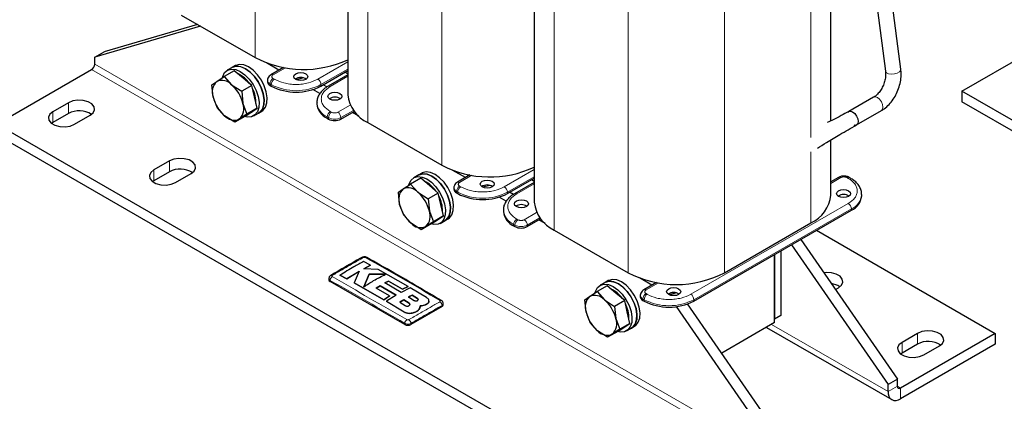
# Model space of a CAD drawing. Header units: millimetres. Extents: x 5 to 418, y 2 to 292.
# Tile 18 of 37: x 226 to 316, y 61 to 96. Entities that reach past the tile are written whole.
import ezdxf

# ---------------------------------------------------------------- set-up
doc = ezdxf.new("R2010")
doc.units = ezdxf.units.MM

msp = doc.modelspace()

# ---------------------------------------------------------------- linework, layer by layer
at = {"color": 7, "linetype": 'Continuous', "lineweight": 18}
for p, q in [((247.8269, 120.2605), (247.8269, 92.2369)), ((258.0658, 114.3497), (258.0658, 86.3261)), ((264.7975, 110.4636), (264.7975, 82.44)), ((298.3992, 105.0054), (298.3992, 84.9545)), ((275.0364, 104.5528), (275.0364, 76.5292)), ((281.7681, 100.6667), (281.7681, 72.6431)), ((290.5362, 100.4662), (290.5362, 72.6431)), ((295.1607, 55.8802), (233.2181, 91.6389)), ((253.5262, 90.2693), (256.2499, 91.8417)), ((294.8778, 55.3903), (232.9353, 91.149)), ((250.584, 91.314), (249.4533, 90.6612)), ((253.8091, 89.7794), (256.2499, 91.1885)), ((256.2499, 90.5354), (254.6576, 89.6162)), ((249.1704, 89.8447), (249.2836, 89.7794)), ((249.1704, 89.7141), (249.1704, 89.8447)), ((249.2836, 89.7794), (249.2836, 89.6488)), ((249.5664, 90.2693), (249.4533, 90.3346)), ((253.8091, 89.6488), (253.8091, 89.7794)), ((230.8139, 88.1283), (230.8139, 87.1484)), ((255.3364, 87.2649), (256.4672, 87.9177)), ((229.3997, 87.3119), (229.3997, 86.332)), ((254.7707, 87.2649), (254.6576, 87.3302)), ((256.7609, 87.4341), (255.6192, 86.775)), ((254.3747, 86.8403), (254.4879, 86.775)), ((254.3747, 86.7097), (254.3747, 86.8403)), ((254.4879, 86.775), (254.4879, 86.6444)), ((255.6192, 86.775), (255.6192, 86.6444)), ((298.3992, 83.6554), (298.3992, 77.1823)), ((240.0063, 82.8216), (240.0063, 81.8418)), ((238.5921, 82.0052), (238.5921, 81.0254)), ((270.4968, 80.4724), (273.2205, 82.0448)), ((267.5546, 81.5171), (266.4238, 80.8643)), ((270.7796, 79.9825), (273.2205, 81.3916)), ((273.2205, 80.7385), (271.6281, 79.8193)), ((301.1286, 81.3051), (300.2151, 80.7778)), ((301.6943, 81.3051), (301.8075, 81.2398)), ((266.141, 80.0478), (266.2541, 79.9825)), ((266.141, 79.9172), (266.141, 80.0478)), ((266.2541, 79.9825), (266.2541, 79.8519)), ((266.537, 80.4724), (266.4238, 80.5377)), ((270.7796, 79.8519), (270.7796, 79.9825)), ((287.4673, 70.6755), (301.8075, 78.9539)), ((272.307, 77.468), (273.4377, 78.1208)), ((287.7502, 70.1856), (302.0903, 78.464)), ((302.0903, 78.464), (302.0903, 78.3333)), ((271.7413, 77.468), (271.6281, 77.5333)), ((273.7314, 77.6372), (272.5898, 76.9781)), ((271.3453, 77.0434), (271.4584, 76.9781)), ((271.3453, 76.9128), (271.3453, 77.0434)), ((271.4584, 76.9781), (271.4584, 76.8475)), ((272.5898, 76.9781), (272.5898, 76.8475)), ((254.6434, 71.8409), (254.6434, 71.9428)), ((284.5252, 71.7202), (283.3944, 71.0674)), ((262.5978, 70.2951), (262.5978, 70.2886)), ((283.1116, 70.2509), (283.2247, 70.1856)), ((283.1116, 70.1203), (283.1116, 70.2509)), ((283.2247, 70.1856), (283.2247, 70.055)), ((283.5075, 70.6755), (283.3944, 70.7408)), ((287.7502, 70.055), (287.7502, 70.1856)), ((261.3828, 69.0627), (261.3828, 69.0562)), ((261.8302, 69.8633), (261.8302, 69.8568)), ((264.8258, 69.555), (264.8258, 69.6569)), ((261.4317, 67.9222), (261.4317, 68.0241)), ((261.9973, 67.9222), (261.9973, 68.0241)), ((294.8211, 67.9305), (305.4278, 61.8073)), ((308.1149, 67.1139), (308.1149, 66.1341)), ((306.7006, 66.2975), (306.7006, 65.3177)), ((305.4278, 61.8073), (306.2764, 62.2972)), ((306.2764, 62.2971), (306.5592, 62.1338)), ((306.5592, 62.1338), (306.5592, 61.154))]:
    msp.add_line(p, q, dxfattribs=at)
at = {"color": 7, "linetype": 'Continuous', "lineweight": 25}
for p, q in [((256.2499, 115.8113), (256.2499, 88.8569)), ((306.5932, 91.1799), (304.2956, 108.9576)), ((302.9671, 108.2209), (305.1929, 90.9989)), ((273.2205, 106.0145), (273.2205, 79.06)), ((300.2151, 86.472), (300.2151, 106.0537)), ((241.0953, 96.123), (247.8269, 92.2369)), ((242.8454, 95.1126), (233.2181, 92.2921)), ((242.5682, 95.2727), (234.0666, 92.782)), ((312.1457, 89.1872), (320.7724, 94.1672)), ((233.2181, 92.2921), (234.0666, 92.782)), ((233.2181, 91.6389), (233.2181, 92.2921)), ((246.0189, 91.5141), (245.7361, 91.3508)), ((249.9862, 91.1041), (248.8499, 91.7601)), ((224.3086, 86.1689), (232.9353, 91.149)), ((245.9199, 91.0413), (244.9996, 90.51)), ((245.7361, 91.3508), (245.2835, 91.0895)), ((246.7156, 90.3705), (245.9199, 91.0413)), ((250.4022, 91.3442), (249.2533, 90.681)), ((253.8091, 89.6488), (256.2499, 91.0578)), ((256.2499, 90.6707), (254.4576, 89.636)), ((256.2499, 90.7541), (255.9868, 90.906)), ((243.8869, 89.7722), (244.317, 90.0682)), ((244, 88.6597), (243.8869, 89.7722)), ((244.317, 90.0682), (244.9996, 90.51)), ((244.9996, 90.51), (245.6691, 89.7664)), ((245.6691, 89.7664), (246.5911, 89.1686)), ((247.5113, 89.6998), (246.5911, 89.1686)), ((247.5113, 89.6998), (246.7156, 90.3705)), ((247.7507, 88.6602), (247.5113, 89.6998)), ((248.9361, 90.1713), (248.9361, 90.0406)), ((249.1704, 89.7141), (249.2836, 89.6488)), ((252.2185, 90.3976), (251.5612, 90.2302)), ((254.3507, 89.5643), (254.0067, 89.7628)), ((246.5911, 89.1686), (246.7041, 88.0561)), ((253.7, 88.9602), (253.0625, 89.3282)), ((374.0883, 53.4285), (312.1457, 89.1872)), ((312.1457, 89.1872), (312.1457, 88.2073)), ((230.8139, 88.1283), (229.3997, 87.3119)), ((244.3656, 87.693), (244, 88.6597)), ((246.7041, 88.0561), (247.0698, 87.0894)), ((247.99, 87.6206), (247.7507, 88.6602)), ((253.4375, 88.1466), (253.4375, 88.0159)), ((304.1132, 88.6304), (301.8505, 87.3242)), ((374.0883, 52.4486), (312.1457, 88.2073)), ((230.8139, 87.1484), (229.3997, 86.332)), ((231.3796, 86.1689), (232.7938, 86.9853)), ((245.0351, 86.9494), (244.3656, 87.693)), ((245.9571, 86.3516), (245.0351, 86.9494)), ((247.0698, 87.0894), (246.3871, 86.6476)), ((246.8773, 86.8828), (247.4336, 87.2517)), ((247.99, 87.6206), (247.0698, 87.0894)), ((247.4164, 87.2403), (247.4833, 87.2789)), ((247.4336, 87.2517), (247.99, 87.6206)), ((247.6833, 86.9325), (248.1359, 87.1937)), ((248.1359, 87.1937), (248.4187, 87.357)), ((255.6192, 86.6444), (256.8311, 87.3439)), ((257.24, 86.9166), (256.6654, 87.2483)), ((256.8084, 87.3309), (256.836, 87.3379)), ((302.5564, 86.1013), (304.8192, 87.4076)), ((286.2511, 50.4102), (224.3086, 86.1689)), ((229.3997, 86.332), (229.2762, 86.2505)), ((246.8773, 86.8828), (245.9571, 86.3516)), ((246.3871, 86.6476), (245.9571, 86.3516)), ((254.3747, 86.7097), (254.4879, 86.6444)), ((258.0658, 86.3261), (264.7975, 82.44)), ((286.2511, 49.4304), (224.3086, 85.1891)), ((300.2151, 79.7131), (300.2151, 84.7374)), ((240.0063, 82.8216), (238.5921, 82.0052)), ((240.0063, 81.8418), (238.5921, 81.0254)), ((240.572, 80.8622), (241.9862, 81.6787)), ((262.9895, 81.7172), (262.7066, 81.5539)), ((266.9568, 81.3072), (265.8204, 81.9632)), ((238.5921, 81.0254), (238.4686, 80.9438)), ((261.2875, 80.2713), (261.9702, 80.7131)), ((262.8904, 81.2444), (261.9702, 80.7131)), ((261.9702, 80.7131), (262.6396, 79.9695)), ((262.7066, 81.5539), (262.2541, 81.2926)), ((263.6861, 80.5737), (262.8904, 81.2444)), ((267.3728, 81.5473), (266.2239, 80.8841)), ((270.7796, 79.8519), (273.2205, 81.2609)), ((273.2205, 80.8738), (271.4282, 79.8391)), ((273.2205, 80.9572), (272.9574, 81.1091)), ((300.9287, 81.3249), (300.2151, 80.913)), ((302.0074, 81.2596), (301.8943, 81.3249)), ((260.8575, 79.9753), (261.2875, 80.2713)), ((260.9705, 78.8628), (260.8575, 79.9753)), ((262.6396, 79.9695), (263.5616, 79.3717)), ((264.4819, 79.9029), (263.5616, 79.3717)), ((264.4819, 79.9029), (263.6861, 80.5737)), ((264.7212, 78.8633), (264.4819, 79.9029)), ((265.9067, 80.3744), (265.9067, 80.2437)), ((266.141, 79.9172), (266.2541, 79.8519)), ((269.1891, 80.6007), (268.5318, 80.4333)), ((271.3212, 79.7674), (270.9772, 79.9659)), ((303.0276, 79.6396), (303.0276, 79.7702)), ((263.5616, 79.3717), (263.6747, 78.2592)), ((270.6706, 79.1633), (270.0331, 79.5313)), ((261.3362, 77.8961), (260.9705, 78.8628)), ((263.6747, 78.2592), (264.0404, 77.2925)), ((264.9606, 77.8237), (264.7212, 78.8633)), ((270.408, 78.3497), (270.408, 78.219)), ((287.7502, 70.055), (302.0903, 78.3333)), ((262.0056, 77.1525), (261.3362, 77.8961)), ((262.9276, 76.5547), (262.0056, 77.1525)), ((263.8479, 77.0859), (262.9276, 76.5547)), ((264.0404, 77.2925), (263.3577, 76.8507)), ((263.8479, 77.0859), (264.4042, 77.4548)), ((264.9606, 77.8237), (264.0404, 77.2925)), ((264.387, 77.4434), (264.4539, 77.482)), ((264.4042, 77.4548), (264.9606, 77.8237)), ((264.6539, 77.1356), (265.1064, 77.3968)), ((265.1064, 77.3968), (265.3893, 77.5601)), ((272.5898, 76.8475), (273.8016, 77.5471)), ((274.2106, 77.1197), (273.636, 77.4514)), ((273.779, 77.534), (273.8065, 77.541)), ((290.5362, 72.6431), (298.3992, 77.1823)), ((263.3577, 76.8507), (262.9276, 76.5547)), ((271.3453, 76.9128), (271.4584, 76.8475)), ((275.0364, 76.5292), (281.7681, 72.6431)), ((298.9208, 76.5036), (315.1859, 67.1139)), ((297.4858, 75.6752), (306.2764, 62.9504)), ((295.6698, 74.6269), (295.6698, 68.747)), ((296.6372, 75.1854), (305.4278, 62.4606)), ((258.3114, 73.3262), (257.6893, 73.663)), ((295.1041, 74.3003), (295.1041, 68.4205)), ((295.1041, 68.0938), (295.1041, 74.3003)), ((256.1576, 72.0858), (257.2831, 72.7692)), ((257.2831, 72.7626), (256.1576, 72.0792)), ((257.2831, 72.7692), (256.8424, 71.712)), ((257.7081, 73.0066), (258.3114, 73.3262)), ((258.3114, 73.3196), (257.7081, 73)), ((259.0193, 72.9385), (257.7081, 73.0066)), ((258.3114, 73.3262), (258.3114, 73.3196)), ((261.7339, 71.3893), (259.0193, 72.9385)), ((254.5263, 72.1057), (254.5263, 72.0042)), ((261.4317, 67.9222), (254.6434, 71.8409)), ((255.5359, 72.4211), (256.1576, 72.0858)), ((255.5359, 72.4211), (255.5359, 72.4146)), ((256.1576, 72.0792), (255.5359, 72.4146)), ((256.1576, 72.0858), (256.1576, 72.0792)), ((256.8424, 71.712), (259.5297, 70.181)), ((256.8424, 71.712), (256.8424, 71.7055)), ((259.5297, 70.1744), (256.8424, 71.7055)), ((258.1887, 72.5098), (257.7112, 71.3579)), ((257.7112, 71.3513), (258.1887, 72.5032)), ((259.694, 72.4943), (258.1887, 72.5098)), ((258.1887, 72.5098), (258.1887, 72.5032)), ((258.1887, 72.5032), (259.694, 72.4877)), ((259.6283, 71.7128), (259.9545, 71.8835)), ((259.9545, 71.877), (259.6283, 71.7063)), ((261.0934, 70.8526), (259.6283, 71.7128)), ((259.9545, 71.8835), (261.223, 71.1431)), ((259.9545, 71.8835), (259.9545, 71.877)), ((261.223, 71.1366), (259.9545, 71.877)), ((279.6772, 71.757), (279.2246, 71.4957)), ((279.96, 71.9203), (279.6772, 71.757)), ((283.9274, 71.5103), (282.791, 72.1663)), ((284.3433, 71.7504), (283.1944, 71.0872)), ((258.8227, 71.2326), (259.1833, 71.4577)), ((259.1833, 71.4512), (258.8227, 71.226)), ((260.0399, 70.5226), (258.8227, 71.2326)), ((259.1833, 71.4577), (260.648, 70.5975)), ((259.1833, 71.4577), (259.1833, 71.4512)), ((260.648, 70.5909), (259.1833, 71.4512)), ((261.9305, 71.2729), (261.0934, 70.8526)), ((261.223, 71.1431), (261.7339, 71.3893)), ((261.7339, 71.3827), (261.223, 71.1366)), ((261.223, 71.1431), (261.223, 71.1366)), ((261.7339, 71.3893), (261.7339, 71.3827)), ((263.4267, 70.3707), (261.9305, 71.2729)), ((278.2581, 70.4744), (278.9408, 70.9162)), ((279.861, 71.4475), (278.9408, 70.9162)), ((278.9408, 70.9162), (279.6102, 70.1726)), ((280.6567, 70.7768), (279.861, 71.4475)), ((286.1596, 70.8038), (285.5024, 70.6364)), ((300.6317, 71.1214), (300.9024, 71.2776)), ((259.5297, 70.181), (260.0399, 70.5226)), ((260.0399, 70.5161), (259.5297, 70.1744)), ((259.5297, 70.181), (259.5297, 70.1744)), ((260.648, 70.5975), (259.7771, 70.0344)), ((259.7771, 70.0344), (261.3828, 69.0627)), ((259.7771, 70.0344), (259.7771, 70.0278)), ((261.3828, 69.0562), (259.7771, 70.0278)), ((260.0399, 70.5226), (260.0399, 70.5161)), ((261.3378, 70.1729), (260.9771, 69.9522)), ((260.9771, 69.9457), (261.3378, 70.1664)), ((260.9771, 69.9522), (261.4696, 69.6453)), ((261.8302, 69.8633), (261.3378, 70.1729)), ((261.3378, 70.1729), (261.3378, 70.1664)), ((261.3378, 70.1664), (261.8302, 69.8568)), ((262.1053, 70.6016), (261.7897, 70.432)), ((261.7897, 70.4255), (262.1053, 70.595)), ((261.7897, 70.432), (262.2821, 70.1228)), ((262.5978, 70.2951), (262.1053, 70.6016)), ((262.1053, 70.6016), (262.1053, 70.595)), ((262.1053, 70.595), (262.5978, 70.2886)), ((263.6407, 70.0588), (263.6407, 70.0653)), ((277.8281, 70.1784), (278.2581, 70.4744)), ((277.9411, 69.0659), (277.8281, 70.1784)), ((279.6102, 70.1726), (280.5322, 69.5748)), ((281.4524, 70.106), (280.5322, 69.5748)), ((281.4524, 70.106), (280.6567, 70.7768)), ((281.6918, 69.0664), (281.4524, 70.106)), ((282.8772, 70.5775), (282.8772, 70.4468)), ((283.1116, 70.1203), (283.2247, 70.055)), ((264.8258, 69.555), (261.9973, 67.9222)), ((262.7985, 69.4115), (262.8369, 69.6301)), ((262.828, 69.5728), (262.7985, 69.4049)), ((262.7985, 69.4115), (262.7985, 69.4049)), ((262.8408, 69.572), (262.8408, 69.5786)), ((263.4267, 69.7687), (263.4267, 69.7622)), ((264.9429, 69.7183), (264.9429, 69.8197)), ((278.3068, 68.0992), (277.9411, 69.0659)), ((280.5322, 69.5748), (280.6453, 68.4623)), ((281.9311, 68.0268), (281.6918, 69.0664)), ((295.1607, 56.5334), (286.1645, 69.5557)), ((296.0092, 57.0233), (287.1858, 69.7955)), ((262.1234, 68.9691), (262.1234, 68.9626)), ((280.6453, 68.4623), (281.0109, 67.4956)), ((295.6698, 68.747), (295.1041, 68.4205)), ((278.9762, 67.3556), (278.3068, 68.0992)), ((279.8982, 66.7578), (278.9762, 67.3556)), ((280.8184, 67.289), (279.8982, 66.7578)), ((281.0109, 67.4956), (280.3283, 67.0538)), ((280.8184, 67.289), (281.3748, 67.6579)), ((281.9311, 68.0268), (281.0109, 67.4956)), ((281.3575, 67.6465), (281.4245, 67.6851)), ((281.3748, 67.6579), (281.9311, 68.0268)), ((281.6245, 67.3387), (282.077, 67.5999)), ((282.077, 67.5999), (282.3598, 67.7632)), ((295.1041, 68.0938), (290.2837, 65.3111)), ((294.3523, 67.6599), (305.7593, 61.0748)), ((280.3283, 67.0538), (279.8982, 66.7578)), ((315.1859, 67.1139), (306.5592, 62.1338)), ((308.1149, 67.1139), (306.7006, 66.2975)), ((315.1859, 67.1139), (315.1859, 66.1341)), ((315.1859, 66.1341), (306.5592, 61.154)), ((308.1149, 66.1341), (306.7006, 65.3177)), ((308.6805, 65.1546), (310.0948, 65.971)), ((306.7006, 65.3177), (306.5771, 65.2361)), ((306.2764, 62.9504), (305.4278, 62.4606)), ((306.2764, 62.2972), (306.2764, 62.9504)), ((305.4278, 61.8073), (305.4278, 62.4606))]:
    msp.add_line(p, q, dxfattribs=at)
at = {"color": 7, "linetype": 'Continuous', "lineweight": 25, "flags": 128}
for points in [[(248.0978, 90.03), (247.7537, 90.5174), (247.3582, 90.9266), (246.9361, 91.2319), (246.5141, 91.414), (246.1185, 91.4615), (245.7744, 91.3715), (245.7361, 91.3508)], [(245.7361, 91.3508), (245.7615, 91.3648), (246.103, 91.4605), (246.4969, 91.4187), (246.9184, 91.242), (247.3409, 90.9416), (247.7381, 90.5362), (248.0848, 90.0515), (248.3593, 89.5177), (248.5444, 88.9686), (248.6285, 88.4385), (248.6062, 87.9608), (248.4789, 87.5656), (248.2547, 87.2775), (248.1359, 87.1937)], [(248.3806, 90.1933), (248.0365, 90.6807), (247.641, 91.0899), (247.219, 91.3952), (246.7969, 91.5773), (246.4014, 91.6248), (246.0572, 91.5348), (246.0189, 91.5141)], [(244.8393, 90.4458), (244.8641, 90.5321), (245.0412, 90.8764), (245.3089, 91.1036), (245.6505, 91.1993), (246.0444, 91.1574), (246.4658, 90.9808), (246.8884, 90.6803), (247.2855, 90.275), (247.6322, 89.7902), (247.9068, 89.2565), (248.0919, 88.7073), (248.1759, 88.1773), (248.1536, 87.6996), (248.0264, 87.3043), (247.8022, 87.0163), (247.4951, 86.8536), (247.1245, 86.8264), (246.8712, 86.8793)], [(251.518, 90.7755), (251.7257, 90.8556), (251.9706, 90.8837), (252.2155, 90.8556), (252.4231, 90.7755), (252.5619, 90.6556), (252.6106, 90.5142), (252.5619, 90.3728), (252.4231, 90.253), (252.2155, 90.1729), (251.9706, 90.1448), (251.7257, 90.1729), (251.518, 90.253), (251.3793, 90.3728), (251.3306, 90.5142), (251.3793, 90.6556), (251.518, 90.7755)], [(248.1359, 87.1937), (248.2435, 87.2682), (248.4715, 87.5513), (248.6029, 87.9426), (248.6297, 88.4174), (248.55, 88.9459), (248.3689, 89.4949), (248.0978, 90.03)], [(248.4187, 87.357), (248.5263, 87.4314), (248.7543, 87.7146), (248.8858, 88.1058), (248.9125, 88.5807), (248.8329, 89.1092), (248.6518, 89.6582), (248.3806, 90.1933)], [(255.5344, 88.4569), (255.3268, 88.3768), (255.0818, 88.3487), (254.8369, 88.3768), (254.6293, 88.4569), (254.4906, 88.5767), (254.4418, 88.7181), (254.4906, 88.8595), (254.6293, 88.9794), (254.8369, 89.0595), (255.0818, 89.0876), (255.3268, 89.0595), (255.5344, 88.9794), (255.6731, 88.8595), (255.7218, 88.7181), (255.6731, 88.5767), (255.5344, 88.4569)], [(232.7938, 86.9853), (233.0727, 87.2152), (233.1986, 87.4864), (233.1562, 87.766), (232.9507, 88.0204), (232.6069, 88.2188), (232.1662, 88.3375), (231.6819, 88.3619), (231.2122, 88.2893), (230.8139, 88.1283)], [(229.3997, 87.3119), (229.1208, 87.0819), (228.995, 86.8108), (229.0374, 86.5312), (229.2429, 86.2768), (229.5867, 86.0783), (230.0273, 85.9597), (230.5117, 85.9353), (230.9813, 86.0079), (231.3796, 86.1689)], [(247.4833, 87.2789), (247.5613, 87.3315), (247.5904, 87.3556)], [(301.7611, 87.2354), (301.8504, 87.3242), (302.0124, 87.3556), (302.2034, 87.2892), (302.3945, 87.1351), (302.5564, 86.9166), (302.6647, 86.6671), (302.7027, 86.4246)], [(301.8585, 87.3286), (302.0124, 87.3556), (302.2034, 87.2892), (302.3945, 87.1351), (302.5564, 86.9166), (302.6647, 86.6671), (302.7027, 86.4246)], [(302.7027, 86.4246), (302.6647, 86.2259), (302.5564, 86.1013), (302.3945, 86.0699), (302.3279, 86.0826)], [(302.7027, 86.4246), (302.6647, 86.2259), (302.5564, 86.1013), (302.5552, 86.1006)], [(241.9862, 81.6787), (242.2651, 81.9086), (242.3909, 82.1797), (242.3486, 82.4593), (242.1431, 82.7137), (241.7993, 82.9122), (241.3586, 83.0308), (240.8743, 83.0553), (240.4046, 82.9826), (240.0063, 82.8216)], [(238.5921, 82.0052), (238.3132, 81.7753), (238.1874, 81.5042), (238.2298, 81.2246), (238.4352, 80.9702), (238.7791, 80.7717), (239.2197, 80.6531), (239.7041, 80.6286), (240.1737, 80.7013), (240.572, 80.8622)], [(265.0684, 80.2331), (264.7242, 80.7205), (264.3287, 81.1297), (263.9067, 81.435), (263.4846, 81.6171), (263.0891, 81.6646), (262.7449, 81.5746), (262.7066, 81.5539)], [(262.7066, 81.5539), (262.7321, 81.5679), (263.0736, 81.6636), (263.4675, 81.6218), (263.8889, 81.4451), (264.3115, 81.1447), (264.7086, 80.7393), (265.0554, 80.2546), (265.3299, 79.7208), (265.515, 79.1717), (265.599, 78.6416), (265.5767, 78.1639), (265.4495, 77.7687), (265.2253, 77.4806), (265.1064, 77.3968)], [(265.3512, 80.3964), (265.0071, 80.8838), (264.6116, 81.293), (264.1895, 81.5983), (263.7675, 81.7804), (263.3719, 81.8279), (263.0278, 81.7379), (262.9895, 81.7172)], [(261.8099, 80.6489), (261.8346, 80.7352), (262.0118, 81.0795), (262.2795, 81.3067), (262.621, 81.4024), (263.0149, 81.3606), (263.4364, 81.1839), (263.859, 80.8834), (264.2561, 80.4781), (264.6028, 79.9933), (264.8774, 79.4596), (265.0625, 78.9104), (265.1465, 78.3804), (265.1242, 77.9027), (264.9969, 77.5074), (264.7727, 77.2194), (264.4657, 77.0567), (264.095, 77.0295), (263.8418, 77.0824)], [(268.4886, 80.9786), (268.6962, 81.0587), (268.9411, 81.0868), (269.1861, 81.0587), (269.3937, 80.9786), (269.5324, 80.8587), (269.5811, 80.7173), (269.5324, 80.5759), (269.3937, 80.4561), (269.1861, 80.376), (268.9411, 80.3479), (268.6962, 80.376), (268.4886, 80.4561), (268.3499, 80.5759), (268.3011, 80.7173), (268.3499, 80.8587), (268.4886, 80.9786)], [(265.1064, 77.3968), (265.214, 77.4713), (265.442, 77.7544), (265.5735, 78.1457), (265.6003, 78.6205), (265.5206, 79.149), (265.3395, 79.6981), (265.0684, 80.2331)], [(265.3893, 77.5601), (265.4969, 77.6345), (265.7249, 77.9177), (265.8563, 78.3089), (265.8831, 78.7838), (265.8034, 79.3123), (265.6223, 79.8613), (265.3512, 80.3964)], [(300.9306, 80.1132), (301.1383, 80.1933), (301.3832, 80.2214), (301.6281, 80.1933), (301.8357, 80.1132), (301.9745, 79.9933), (302.0232, 79.8519), (301.9745, 79.7106), (301.8357, 79.5907), (301.6281, 79.5106), (301.3832, 79.4825), (301.1383, 79.5106), (300.9306, 79.5907), (300.7919, 79.7106), (300.7432, 79.8519), (300.7919, 79.9933), (300.9306, 80.1132)], [(272.505, 78.66), (272.2973, 78.5799), (272.0524, 78.5518), (271.8075, 78.5799), (271.5999, 78.66), (271.4611, 78.7798), (271.4124, 78.9212), (271.4611, 79.0626), (271.5999, 79.1825), (271.8075, 79.2626), (272.0524, 79.2907), (272.2973, 79.2626), (272.505, 79.1825), (272.6437, 79.0626), (272.6924, 78.9212), (272.6437, 78.7798), (272.505, 78.66)], [(264.4539, 77.482), (264.5319, 77.5346), (264.561, 77.5587)], [(300.9024, 71.2776), (301.1812, 71.5075), (301.3071, 71.7787), (301.2647, 72.0583), (301.0592, 72.3127), (300.7154, 72.5111), (300.2748, 72.6298), (299.7904, 72.6542), (299.586, 72.635)], [(282.0389, 70.4362), (281.6948, 70.9236), (281.2993, 71.3328), (280.8772, 71.6381), (280.4552, 71.8202), (280.0597, 71.8677), (279.7155, 71.7777), (279.6772, 71.757)], [(279.6772, 71.757), (279.7026, 71.771), (280.0442, 71.8667), (280.438, 71.8249), (280.8595, 71.6482), (281.2821, 71.3478), (281.6792, 70.9424), (282.0259, 70.4577), (282.3005, 69.9239), (282.4856, 69.3748), (282.5696, 68.8447), (282.5473, 68.367), (282.4201, 67.9718), (282.1959, 67.6837), (282.077, 67.5999)], [(282.3218, 70.5995), (281.9776, 71.0869), (281.5821, 71.4961), (281.1601, 71.8014), (280.738, 71.9835), (280.3425, 72.031), (279.9983, 71.941), (279.96, 71.9203)], [(278.7804, 70.852), (278.8052, 70.9383), (278.9823, 71.2826), (279.2501, 71.5098), (279.5916, 71.6055), (279.9855, 71.5637), (280.4069, 71.387), (280.8295, 71.0865), (281.2266, 70.6812), (281.5734, 70.1964), (281.8479, 69.6627), (282.033, 69.1135), (282.1171, 68.5835), (282.0948, 68.1058), (281.9675, 67.7105), (281.7433, 67.4225), (281.4362, 67.2598), (281.0656, 67.2326), (280.8123, 67.2855)], [(285.4591, 71.1817), (285.6668, 71.2618), (285.9117, 71.2899), (286.1566, 71.2618), (286.3642, 71.1817), (286.503, 71.0618), (286.5517, 70.9204), (286.503, 70.779), (286.3642, 70.6592), (286.1566, 70.5791), (285.9117, 70.551), (285.6668, 70.5791), (285.4591, 70.6592), (285.3204, 70.779), (285.2717, 70.9204), (285.3204, 71.0618), (285.4591, 71.1817)], [(282.077, 67.5999), (282.1846, 67.6744), (282.4126, 67.9575), (282.5441, 68.3488), (282.5708, 68.8236), (282.4911, 69.3521), (282.31, 69.9012), (282.0389, 70.4362)], [(282.3598, 67.7632), (282.4675, 67.8376), (282.6954, 68.1208), (282.8269, 68.512), (282.8537, 68.9869), (282.774, 69.5154), (282.5929, 70.0644), (282.3218, 70.5995)], [(281.4245, 67.6851), (281.5024, 67.7377), (281.5315, 67.7619)], [(310.0948, 65.971), (310.3736, 66.2009), (310.4995, 66.472), (310.4571, 66.7516), (310.2516, 67.006), (309.9078, 67.2045), (309.4671, 67.3231), (308.9828, 67.3476), (308.5131, 67.2749), (308.1149, 67.1139)], [(306.7006, 66.2975), (306.4218, 66.0676), (306.2959, 65.7965), (306.3383, 65.5169), (306.5438, 65.2625), (306.8876, 65.064), (307.3282, 64.9454), (307.8126, 64.9209), (308.2823, 64.9936), (308.6805, 65.1546)]]:
    msp.add_lwpolyline(points, dxfattribs=at)
at = {"color": 7, "linetype": 'Continuous', "lineweight": 18, "flags": 128}
for points in [[(305.1929, 90.9989), (305.1998, 90.9686), (305.2936, 90.8534), (305.4787, 90.7742), (305.7268, 90.7429), (306.0003, 90.7644), (306.2574, 90.8354), (306.4591, 90.945)], [(306.4591, 90.945), (306.5746, 91.0766), (306.5932, 91.1799)], [(304.1132, 88.6304), (304.2751, 88.6619), (304.4662, 88.5955), (304.6572, 88.4413), (304.8192, 88.2229), (304.9274, 87.9734), (304.9654, 87.7308)], [(304.9654, 87.7308), (304.9274, 87.5322), (304.8192, 87.4076), (304.8192, 87.4076)]]:
    msp.add_lwpolyline(points, dxfattribs=at)
at = {"color": 7, "linetype": 'Continuous', "lineweight": 25}
for centre, radius, start, end in [((232.604, 91.6668), 0.6147, 302.605478, 357.394522), ((252.2261, 100.7072), 9.5446, 242.554067, 294.933924), ((245.2425, 88.497), 2.4746, 34.135411, 65.610099), ((245.2199, 89.1251), 1.3057, 133.751681, 200.881067), ((244.7867, 88.993), 1.1734, 41.23682, 113.597913), ((243.5139, 87.2937), 3.2801, 13.439623, 48.924689), ((249.3365, 90.0806), 0.4024, 185.694799, 245.625342), ((251.5463, 94.0158), 4.9185, 242.609672, 297.390328), ((251.9706, 89.5308), 0.9069, 56.33248, 123.66752), ((245.1684, 88.1411), 2.7248, 358.038938, 27.892508), ((259.397, 89.1981), 3.1656, 186.187456, 245.132685), ((247.1902, 89.422), 3.2801, 193.439623, 228.924689), ((245.4842, 87.5907), 1.3057, 313.751681, 20.881067), ((255.0389, 88.1756), 1.6094, 185.694799, 245.625342), ((255.0818, 87.7347), 0.9069, 56.33248, 123.66752), ((231.7962, 85.3171), 2.0782, 57.351721, 118.20711), ((245.9174, 87.7228), 1.1734, 221.23682, 293.597913), ((255.0536, 87.7361), 1.2296, 242.609672, 297.390328), ((240.9886, 80.0104), 2.0782, 57.351721, 118.20711), ((269.1967, 90.9103), 9.5446, 242.554067, 294.933924), ((262.2131, 78.7001), 2.4746, 34.135411, 65.610099), ((262.1905, 79.3282), 1.3057, 133.751681, 200.881067), ((261.7573, 79.1961), 1.1734, 41.23682, 113.597913), ((260.4844, 77.4968), 3.2801, 13.439623, 48.924689), ((266.307, 80.2837), 0.4024, 185.694799, 245.625342), ((268.5169, 84.2189), 4.9185, 242.609672, 297.390328), ((268.9411, 79.7339), 0.9069, 56.33248, 123.66752), ((301.3832, 78.8686), 0.9069, 56.33248, 123.66752), ((262.139, 78.3442), 2.7248, 358.038938, 27.892508), ((276.3676, 79.4012), 3.1656, 186.187456, 245.132685), ((297.1387, 80.0037), 3.0902, 294.074307, 354.605552), ((301.4261, 79.7993), 1.6094, 294.374658, 354.305201), ((264.1608, 79.6251), 3.2801, 193.439623, 228.924689), ((262.4548, 77.7938), 1.3057, 313.751681, 20.881067), ((272.0095, 78.3787), 1.6094, 185.694799, 245.625342), ((272.0524, 77.9378), 0.9069, 56.33248, 123.66752), ((262.888, 77.9259), 1.1734, 221.23682, 293.597913), ((272.0241, 77.9393), 1.2296, 242.609672, 297.390328), ((257.5899, 73.9048), 0.1394, 55.563162, 114.467155), ((286.1521, 81.0258), 9.4599, 242.39104, 297.60896), ((254.7265, 72.0242), 0.2012, 185.694799, 245.625342), ((254.757, 72.271), 0.138, 55.218192, 114.711293), ((279.1837, 68.9032), 2.4746, 34.135411, 65.610099), ((285.9117, 69.937), 0.9069, 56.33248, 123.66752), ((300.0244, 69.8882), 1.7795, 55.751447, 82.210096), ((264.7116, 69.9895), 0.1339, 62.680133, 125.641759), ((279.161, 69.5313), 1.3057, 133.751681, 200.881067), ((278.7278, 69.3992), 1.1734, 41.23682, 113.597913), ((277.455, 67.6999), 3.2801, 13.439623, 48.924689), ((283.2776, 70.4868), 0.4024, 185.694799, 245.625342), ((285.4874, 74.422), 4.9185, 242.609672, 297.390328), ((264.7427, 69.7382), 0.2012, 294.374658, 354.305201), ((281.1314, 69.8282), 3.2801, 193.439623, 228.924689), ((279.1095, 68.5473), 2.7248, 358.038938, 27.892508), ((279.4253, 67.9969), 1.3057, 313.751681, 20.881067), ((261.7145, 68.4681), 0.6148, 242.609672, 297.390328), ((279.8585, 68.129), 1.1734, 221.23682, 293.597913), ((309.0971, 64.3027), 2.0782, 57.351721, 118.20711), ((306.4488, 62.2692), 0.1747, 170.785963, 309.203285), ((306.1176, 61.6955), 0.6987, 170.785963, 309.203285)]:
    msp.add_arc(centre, radius, start, end, dxfattribs=at)
at = {"color": 7, "linetype": 'Continuous', "lineweight": 18}
for centre, radius, start, end in [((249.3372, 90.5086), 0.1918, 52.745394, 115.968507), ((249.3365, 90.2112), 0.4024, 185.717719, 245.623344), ((249.7845, 89.8168), 0.6147, 122.605478, 177.394522), ((249.8977, 89.7515), 0.6147, 122.605478, 177.394522), ((251.5463, 94.1465), 4.9185, 242.609672, 297.390328), ((253.195, 89.7515), 0.6147, 2.605478, 57.394522), ((254.5399, 89.4513), 0.2025, 54.49119, 113.068435), ((255.0407, 88.3084), 1.612, 185.99486, 245.59914), ((254.9888, 86.8124), 0.6147, 122.605478, 177.394522), ((255.102, 86.7471), 0.6147, 122.605478, 177.394522), ((255.0052, 86.7471), 0.6147, 2.605478, 57.394522), ((255.0536, 87.8668), 1.2296, 242.609672, 297.390328), ((266.3078, 80.7117), 0.1918, 52.745394, 115.968507), ((301.0115, 81.1416), 0.2012, 54.382423, 114.307119), ((301.8104, 81.1525), 0.1918, 64.046936, 127.253057), ((301.9248, 81.0757), 0.2018, 66.27556, 125.566629), ((266.3071, 80.4144), 0.4024, 185.717719, 245.623344), ((266.7551, 80.0199), 0.6147, 122.605478, 177.394522), ((266.8682, 79.9546), 0.6147, 122.605478, 177.394522), ((268.5169, 84.3496), 4.9185, 242.609672, 297.390328), ((270.1655, 79.9546), 0.6147, 2.605478, 57.394522), ((271.5105, 79.6544), 0.2025, 54.49119, 113.068435), ((301.4581, 79.9063), 1.5748, 293.669056, 355.285198), ((301.4762, 78.436), 0.6147, 2.605478, 57.394522), ((272.0112, 78.5115), 1.612, 185.99486, 245.59914), ((271.9594, 77.0155), 0.6147, 122.605478, 177.394522), ((272.0725, 76.9502), 0.6147, 122.605478, 177.394522), ((271.9757, 76.9502), 0.6147, 2.605478, 57.394522), ((272.0241, 78.0699), 1.2296, 242.609672, 297.390328), ((257.9192, 73.9056), 0.1386, 64.386978, 124.524971), ((255.0701, 71.9284), 0.4269, 123.322552, 178.058611), ((283.2783, 70.9148), 0.1918, 52.745393, 115.968507), ((264.399, 69.6423), 0.4271, 1.961622, 56.680543), ((283.2776, 70.6175), 0.4024, 185.717719, 245.623344), ((283.7256, 70.223), 0.6147, 122.605478, 177.394522), ((283.8388, 70.1577), 0.6147, 122.605478, 177.394522), ((285.4874, 74.5527), 4.9185, 242.609672, 297.390328), ((287.1361, 70.1577), 0.6147, 2.605478, 57.394522), ((261.8669, 67.9985), 0.436, 123.127827, 176.6323), ((261.5622, 67.9986), 0.4359, 3.347507, 56.869306)]:
    msp.add_arc(centre, radius, start, end, dxfattribs=at)
at = {"color": 7, "linetype": 'Continuous', "lineweight": 25}
for points, knots in [([(249.2533, 90.681), (249.1975, 90.6432), (249.0808, 90.5641), (248.973, 90.3867), (248.9228, 90.2411), (248.9367, 90.1724), (248.9369, 90.1711)], [0, 0, 0, 0, 0.3182379, 0.6654902, 0.9934555, 1, 1, 1, 1]), ([(305.1929, 90.9989), (305.1989, 90.9374), (305.2171, 90.7529), (305.194, 90.4), (305.0915, 89.9585), (304.9148, 89.5275), (304.679, 89.1432), (304.4114, 88.8409), (304.2177, 88.6921), (304.1239, 88.6368), (304.1132, 88.6304)], [0, 0, 0, 0, 0.0757967, 0.2271151, 0.3800514, 0.5339291, 0.6875903, 0.8394427, 0.9816571, 1, 1, 1, 1]), ([(304.8192, 87.4076), (304.9094, 87.464), (305.1567, 87.6186), (305.5278, 87.9556), (305.9071, 88.4286), (306.2185, 88.9723), (306.4507, 89.5627), (306.5917, 90.1769), (306.6355, 90.7238), (306.6053, 91.05), (306.5932, 91.1799)], [0, 0, 0, 0, 0.0784681, 0.2149844, 0.3526259, 0.4907242, 0.6290048, 0.7678329, 0.9075869, 1, 1, 1, 1]), ([(254.4632, 89.632), (254.3888, 89.5895), (254.1944, 89.4784), (253.9355, 89.2568), (253.6883, 88.9705), (253.5189, 88.6417), (253.4326, 88.356), (253.4471, 88.1862), (253.451, 88.1398)], [0, 0, 0, 0, 0.1202548, 0.3141096, 0.5115931, 0.7131247, 0.9216457, 1, 1, 1, 1]), ([(301.8563, 87.3274), (301.3902, 87.0768), (300.7489, 86.732), (300.0777, 86.4034), (299.8944, 86.3137)], [0, 0, 0, 0, 0.7268142, 1, 1, 1, 1]), ([(298.9949, 83.9873), (299.2681, 84.1581), (299.9415, 84.5793), (301.1228, 85.2883), (302.0484, 85.8133), (302.5552, 86.1007)], [0, 0, 0, 0, 0.2360469, 0.5817429, 1, 1, 1, 1]), ([(266.2239, 80.8841), (266.168, 80.8463), (266.0513, 80.7672), (265.9435, 80.5898), (265.8934, 80.4442), (265.9072, 80.3755), (265.9075, 80.3742)], [0, 0, 0, 0, 0.3182379, 0.6654902, 0.9934555, 1, 1, 1, 1]), ([(301.8943, 81.3249), (301.8392, 81.3519), (301.699, 81.4205), (301.4306, 81.4586), (301.1478, 81.4293), (300.9935, 81.3558), (300.9287, 81.3249)], [0, 0, 0, 0, 0.1878046, 0.477884, 0.7807662, 1, 1, 1, 1]), ([(303.014, 79.777), (303.014, 79.8636), (303.014, 80.0813), (302.8823, 80.418), (302.6494, 80.7601), (302.3533, 81.0442), (302.1113, 81.1911), (302.0032, 81.2567)], [0, 0, 0, 0, 0.146713, 0.3693187, 0.5952796, 0.8192283, 1, 1, 1, 1]), ([(271.4338, 79.8351), (271.3594, 79.7926), (271.165, 79.6815), (270.9061, 79.4599), (270.6588, 79.1736), (270.4894, 78.8448), (270.4032, 78.5591), (270.4176, 78.3893), (270.4216, 78.3429)], [0, 0, 0, 0, 0.1202548, 0.3141096, 0.5115931, 0.7131247, 0.9216457, 1, 1, 1, 1]), ([(257.5323, 74.0316), (257.491, 74.0084), (256.547, 73.478), (255.6024, 72.9227), (254.6991, 72.3916)], [0, 0, 0, 0, 0.0437347, 1, 1, 1, 1]), ([(257.6893, 73.663), (257.3948, 73.5005), (256.677, 73.1045), (255.9592, 72.6746), (255.5359, 72.4211)], [0, 0, 0, 0, 0.4103295, 1, 1, 1, 1]), ([(257.9756, 74.0299), (257.9719, 74.0329), (257.9384, 74.06), (257.8457, 74.0825), (257.704, 74.0928), (257.5905, 74.0684), (257.5394, 74.0342), (257.5334, 74.0302)], [0, 0, 0, 0, 0.0314747, 0.2834631, 0.5952218, 0.9527506, 1, 1, 1, 1]), ([(264.7701, 70.1044), (263.327, 70.9553), (261.0625, 72.2905), (258.7983, 73.5655), (257.9771, 74.0279)], [0, 0, 0, 0, 0.637324, 1, 1, 1, 1]), ([(254.7001, 72.3946), (254.6955, 72.3926), (254.653, 72.3741), (254.5927, 72.3095), (254.5344, 72.2104), (254.531, 72.1382), (254.5295, 72.106)], [0, 0, 0, 0, 0.0428539, 0.3934316, 0.7296541, 1, 1, 1, 1]), ([(257.7112, 71.3579), (258.0056, 71.5523), (258.6664, 71.9887), (259.3274, 72.314), (259.694, 72.4943)], [0, 0, 0, 0, 0.4454775, 1, 1, 1, 1]), ([(283.1944, 71.0872), (283.1386, 71.0494), (283.0219, 70.9703), (282.9141, 70.7929), (282.8639, 70.6473), (282.8778, 70.5786), (282.8781, 70.5773)], [0, 0, 0, 0, 0.3182379, 0.6654902, 0.9934555, 1, 1, 1, 1]), ([(262.2821, 70.1228), (262.3016, 70.1125), (262.3407, 70.092), (262.4152, 70.0772), (262.4913, 70.0767), (262.5619, 70.0915), (262.6186, 70.1194), (262.6551, 70.1573), (262.6674, 70.2009), (262.654, 70.2453), (262.6254, 70.2767), (262.6031, 70.2916), (262.5978, 70.2951)], [0, 0, 0, 0, 0.107578, 0.2151551, 0.3227414, 0.4302646, 0.5376806, 0.6449866, 0.752213, 0.8594107, 0.9666405, 1, 1, 1, 1]), ([(262.5978, 70.2886), (262.6134, 70.2765), (262.6447, 70.2525), (262.6642, 70.2178), (262.6611, 70.1985), (262.6603, 70.1938)], [0, 0, 0, 0, 0.4296303, 0.8592749, 1, 1, 1, 1]), ([(263.4267, 69.7687), (263.479, 69.8047), (263.5837, 69.8767), (263.6495, 70.0176), (263.6353, 70.162), (263.552, 70.284), (263.4623, 70.346), (263.4267, 70.3707)], [0, 0, 0, 0, 0.21459, 0.4291787, 0.6437975, 0.8584406, 1, 1, 1, 1]), ([(263.6315, 70.0591), (263.6315, 70.027), (263.6313, 69.947), (263.5509, 69.8427), (263.462, 69.7851), (263.4267, 69.7622)], [0, 0, 0, 0, 0.2882395, 0.7172485, 1, 1, 1, 1]), ([(264.9403, 69.8193), (264.9411, 69.8248), (264.9481, 69.8701), (264.9198, 69.952), (264.8596, 70.0438), (264.8043, 70.0929), (264.7714, 70.1093), (264.77, 70.1099)], [0, 0, 0, 0, 0.04731538, 0.38746342, 0.6881179, 0.98688417, 1, 1, 1, 1]), ([(261.3828, 69.0627), (261.4419, 69.0329), (261.5602, 68.9734), (261.7856, 68.936), (261.9794, 68.9394), (262.0871, 68.9616), (262.1234, 68.9691)], [0, 0, 0, 0, 0.2851253, 0.5702516, 0.8553553, 1, 1, 1, 1]), ([(262.1234, 68.9626), (262.0503, 68.9497), (261.904, 68.924), (261.6727, 68.9435), (261.4964, 68.9932), (261.4115, 69.0403), (261.3828, 69.0562)], [0, 0, 0, 0, 0.285052, 0.570102, 0.8551915, 1, 1, 1, 1]), ([(261.4696, 69.6453), (261.4919, 69.6338), (261.5364, 69.6108), (261.6214, 69.5959), (261.7082, 69.598), (261.7888, 69.6177), (261.8536, 69.6527), (261.8955, 69.6991), (261.9098, 69.7517), (261.8947, 69.8047), (261.8621, 69.8418), (261.8364, 69.8592), (261.8302, 69.8633)], [0, 0, 0, 0, 0.1073587, 0.214721, 0.322003, 0.4292233, 0.5364373, 0.6436973, 0.7510459, 0.8585026, 0.9660513, 1, 1, 1, 1]), ([(261.8302, 69.8568), (261.8481, 69.8428), (261.884, 69.8147), (261.9062, 69.7736), (261.9026, 69.7504), (261.9017, 69.7447)], [0, 0, 0, 0, 0.4302445, 0.8604885, 1, 1, 1, 1]), ([(262.1234, 68.9691), (262.2314, 68.9985), (262.4474, 69.0571), (262.6863, 69.2168), (262.762, 69.3481), (262.7985, 69.4115)], [0, 0, 0, 0, 0.34078213, 0.68156868, 1, 1, 1, 1]), ([(262.7985, 69.4049), (262.7587, 69.3371), (262.6789, 69.2016), (262.4336, 69.0455), (262.2244, 68.9896), (262.1234, 68.9626)], [0, 0, 0, 0, 0.3408172, 0.6816417, 1, 1, 1, 1]), ([(262.8369, 69.6301), (262.924, 69.6319), (263.0983, 69.6356), (263.299, 69.6952), (263.3932, 69.7494), (263.4267, 69.7687)], [0, 0, 0, 0, 0.3919653, 0.7839447, 1, 1, 1, 1]), ([(263.4267, 69.7622), (263.363, 69.7286), (263.2357, 69.6615), (263.0196, 69.6228), (262.8849, 69.6234), (262.8369, 69.6236)], [0, 0, 0, 0, 0.3915997, 0.7831923, 1, 1, 1, 1])]:
    msp.add_open_spline(points, degree=3, knots=knots, dxfattribs=at)
at = {"color": 7, "linetype": 'Continuous', "lineweight": 18}
for points, knots in [([(249.4533, 90.6612), (249.4215, 90.6385), (249.3725, 90.6034), (249.3418, 90.545), (249.3333, 90.4979), (249.3417, 90.4508), (249.3724, 90.3925), (249.4215, 90.3573), (249.4533, 90.3346)], [0, 0, 0, 0, 0.239443, 0.3695502, 0.4999998, 0.6301073, 0.760557, 1, 1, 1, 1]), ([(249.5664, 90.2693), (249.8419, 90.1408), (250.2657, 89.9431), (250.9736, 89.8195), (251.5463, 89.7839), (252.119, 89.8195), (252.8269, 89.9431), (253.2507, 90.1408), (253.5262, 90.2693)], [0, 0, 0, 0, 0.2394568, 0.3683607, 0.5, 0.6316393, 0.7605432, 1, 1, 1, 1]), ([(254.6576, 89.6162), (254.435, 89.4571), (254.0925, 89.2125), (253.8784, 88.8038), (253.8168, 88.4732), (253.8784, 88.1426), (254.0925, 87.734), (254.435, 87.4893), (254.6576, 87.3302)], [0, 0, 0, 0, 0.23945684, 0.36836066, 0.5, 0.63163934, 0.76054316, 1, 1, 1, 1]), ([(254.7707, 87.2649), (254.8101, 87.2466), (254.8708, 87.2183), (254.972, 87.2005), (255.0535, 87.1957), (255.1351, 87.2005), (255.2362, 87.2183), (255.297, 87.2466), (255.3364, 87.2649)], [0, 0, 0, 0, 0.239443, 0.3695502, 0.4999998, 0.6301073, 0.760557, 1, 1, 1, 1]), ([(266.4238, 80.8643), (266.3921, 80.8416), (266.343, 80.8065), (266.3123, 80.7481), (266.3039, 80.701), (266.3123, 80.6539), (266.343, 80.5956), (266.3921, 80.5604), (266.4238, 80.5377)], [0, 0, 0, 0, 0.239443, 0.3695502, 0.4999998, 0.6301073, 0.760557, 1, 1, 1, 1]), ([(301.6943, 81.3051), (301.655, 81.3235), (301.5942, 81.3518), (301.4931, 81.3695), (301.4115, 81.3744), (301.33, 81.3695), (301.2288, 81.3518), (301.168, 81.3235), (301.1286, 81.3051)], [0, 0, 0, 0, 0.23944295, 0.36955024, 0.49999985, 0.63010729, 0.76055705, 1, 1, 1, 1]), ([(301.8075, 78.9539), (302.0301, 79.1129), (302.3725, 79.3576), (302.5866, 79.7662), (302.6483, 80.0969), (302.5866, 80.4275), (302.3725, 80.8361), (302.0301, 81.0808), (301.8075, 81.2398)], [0, 0, 0, 0, 0.2394568, 0.3683607, 0.5, 0.6316393, 0.7605432, 1, 1, 1, 1]), ([(266.537, 80.4724), (266.8125, 80.3439), (267.2363, 80.1462), (267.9441, 80.0226), (268.5169, 79.987), (269.0896, 80.0226), (269.7974, 80.1462), (270.2213, 80.3439), (270.4968, 80.4724)], [0, 0, 0, 0, 0.2394568, 0.3683607, 0.5, 0.6316393, 0.7605432, 1, 1, 1, 1]), ([(271.6281, 79.8193), (271.4055, 79.6602), (271.0631, 79.4156), (270.849, 79.0069), (270.7873, 78.6763), (270.849, 78.3457), (271.0631, 77.9371), (271.4055, 77.6924), (271.6281, 77.5333)], [0, 0, 0, 0, 0.23945684, 0.36836066, 0.5, 0.63163934, 0.76054316, 1, 1, 1, 1]), ([(271.7413, 77.468), (271.7806, 77.4497), (271.8414, 77.4214), (271.9425, 77.4037), (272.024, 77.3988), (272.1056, 77.4036), (272.2068, 77.4214), (272.2676, 77.4497), (272.307, 77.468)], [0, 0, 0, 0, 0.23944295, 0.36955024, 0.49999985, 0.63010729, 0.76055705, 1, 1, 1, 1]), ([(257.6688, 74.0198), (257.344, 73.8396), (256.6944, 73.4792), (255.7502, 72.9334), (255.1338, 72.5633), (254.8357, 72.3843)], [0, 0, 0, 0, 0.3404987, 0.6810489, 1, 1, 1, 1]), ([(257.8406, 74.0199), (257.8338, 74.0231), (257.8167, 74.0314), (257.7823, 74.039), (257.7412, 74.0403), (257.7007, 74.0343), (257.6794, 74.0246), (257.6688, 74.0198)], [0, 0, 0, 0, 0.140567, 0.3553278, 0.5708439, 0.7860438, 1, 1, 1, 1]), ([(264.6336, 70.0983), (263.5128, 70.7702), (261.2714, 72.1138), (258.9841, 73.3846), (257.8406, 74.0199)], [0, 0, 0, 0, 0.500039, 1, 1, 1, 1]), ([(254.6434, 71.9428), (254.6154, 71.9629), (254.5592, 72.0029), (254.5244, 72.0629), (254.5299, 72.0972), (254.5313, 72.1058)], [0, 0, 0, 0, 0.4290253, 0.8580652, 1, 1, 1, 1]), ([(261.4317, 68.0241), (260.3004, 68.6898), (258.0376, 70.0212), (255.7749, 71.3023), (254.6434, 71.9428)], [0, 0, 0, 0, 0.499961, 1, 1, 1, 1]), ([(254.8357, 72.3843), (254.8299, 72.3803), (254.8152, 72.3703), (254.8017, 72.3502), (254.7994, 72.3265), (254.81, 72.3032), (254.8271, 72.2911), (254.8356, 72.2851)], [0, 0, 0, 0, 0.1406569, 0.3555038, 0.5710329, 0.7861716, 1, 1, 1, 1]), ([(254.8356, 72.2851), (255.9564, 71.6365), (258.1978, 70.3393), (260.4851, 69.0221), (261.6286, 68.3636)], [0, 0, 0, 0, 0.5000392, 1, 1, 1, 1]), ([(283.3944, 71.0674), (283.3626, 71.0447), (283.3136, 71.0096), (283.2829, 70.9512), (283.2744, 70.9041), (283.2829, 70.857), (283.3136, 70.7987), (283.3626, 70.7636), (283.3944, 70.7408)], [0, 0, 0, 0, 0.239443, 0.3695502, 0.4999998, 0.6301073, 0.760557, 1, 1, 1, 1]), ([(261.8004, 68.3636), (262.1252, 68.5509), (262.7749, 68.9255), (263.719, 69.4706), (264.3354, 69.8268), (264.6335, 69.9991)], [0, 0, 0, 0, 0.3404988, 0.6810495, 1, 1, 1, 1]), ([(264.6335, 69.9991), (264.6393, 70.0029), (264.654, 70.0126), (264.6675, 70.0324), (264.6698, 70.0561), (264.6592, 70.0795), (264.6421, 70.0921), (264.6336, 70.0983)], [0, 0, 0, 0, 0.14065639, 0.35550279, 0.57103162, 0.78617076, 1, 1, 1, 1]), ([(283.5075, 70.6755), (283.783, 70.547), (284.2069, 70.3493), (284.9147, 70.2257), (285.4874, 70.1901), (286.0602, 70.2257), (286.768, 70.3493), (287.1918, 70.547), (287.4673, 70.6755)], [0, 0, 0, 0, 0.2394568, 0.3683607, 0.5, 0.6316393, 0.7605432, 1, 1, 1, 1]), ([(264.8258, 69.6569), (264.525, 69.4868), (263.9033, 69.135), (262.9604, 68.5911), (262.3184, 68.2131), (261.9973, 68.0241)], [0, 0, 0, 0, 0.3189779, 0.6594763, 1, 1, 1, 1]), ([(264.9379, 69.8196), (264.9379, 69.8023), (264.9377, 69.7589), (264.8937, 69.7018), (264.8451, 69.6696), (264.8258, 69.6569)], [0, 0, 0, 0, 0.2875097, 0.7171757, 1, 1, 1, 1]), ([(261.6286, 68.3636), (261.6354, 68.3602), (261.6525, 68.3515), (261.6869, 68.3436), (261.728, 68.3422), (261.7685, 68.3485), (261.7898, 68.3586), (261.8004, 68.3636)], [0, 0, 0, 0, 0.1405668, 0.3553275, 0.5708435, 0.7860436, 1, 1, 1, 1]), ([(261.9973, 68.0241), (261.9624, 68.0074), (261.8926, 67.9741), (261.7591, 67.9532), (261.6233, 67.9577), (261.5099, 67.9842), (261.4539, 68.0127), (261.4317, 68.0241)], [0, 0, 0, 0, 0.2146728, 0.4293525, 0.6440267, 0.8586958, 1, 1, 1, 1])]:
    msp.add_open_spline(points, degree=3, knots=knots, dxfattribs=at)

doc.saveas('drawing.dxf')
